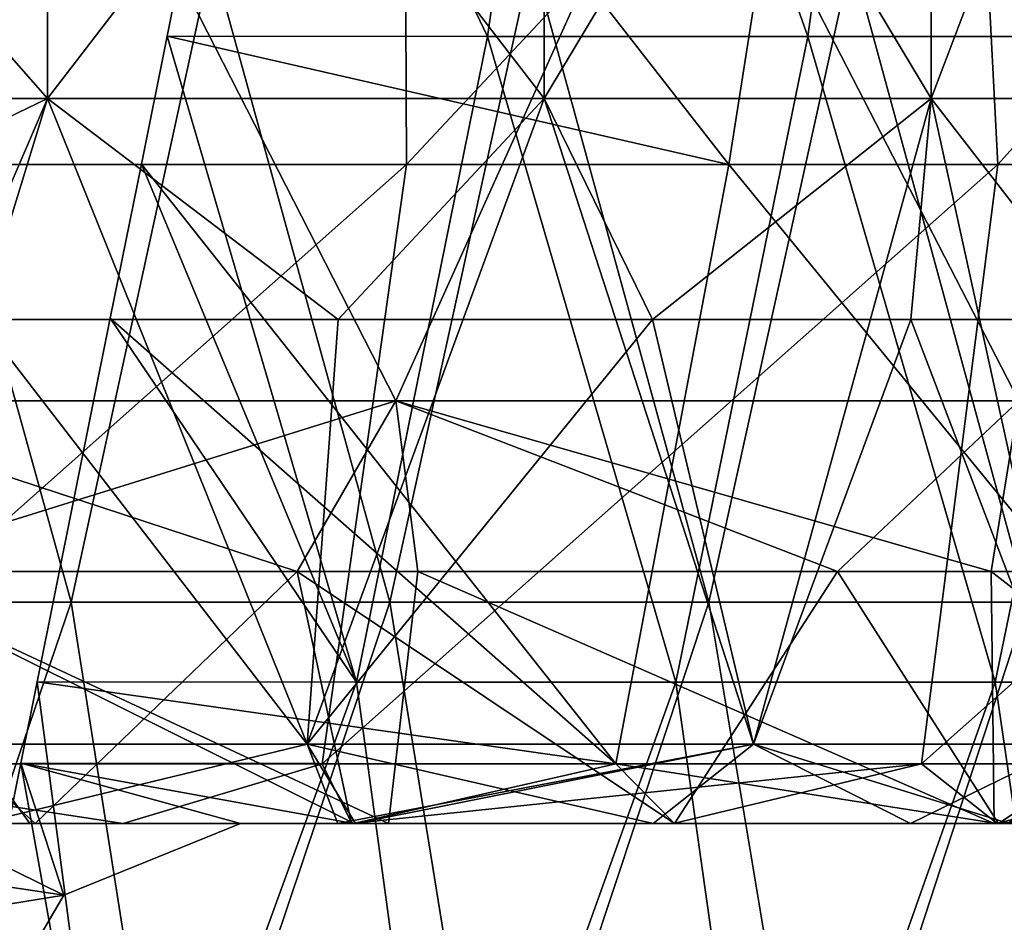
# Model space of a CAD drawing. Header units: inches. Extents: x -3.56 to 3.56, y -0.38 to 0.62.
# Tile 94 of 256: x -0.99 to -0.87, y -0.07 to 0.04. Entities that reach past the tile are written whole.
import ezdxf

# ---------------------------------------------------------------- set-up
doc = ezdxf.new("R2010")
doc.units = ezdxf.units.IN
doc.header["$LTSCALE"] = 65.185185
doc.header["$MEASUREMENT"] = 0
for name, color, linetype in [('2', 7, 'CONTINUOUS'), ('36', 7, 'CONTINUOUS'), ('37', 7, 'CONTINUOUS'), ('50', 7, 'CONTINUOUS'), ('51', 7, 'CONTINUOUS'), ('54', 7, 'CONTINUOUS'), ('55', 7, 'CONTINUOUS'), ('57', 7, 'CONTINUOUS'), ('69', 7, 'CONTINUOUS')]:
    doc.layers.add(name, color=color, linetype=linetype)

msp = doc.modelspace()

# ---------------------------------------------------------------- linework, layer by layer
at = {"layer": '2', "color": 13, "linetype": 'Continuous', "true_color": 0xd67263}
for points in [[(-0.98869, 0.06998, -3.42256), (-1.02457, -0.0101, -3.41199), (-1.0652, 0.06998, -3.39952), (-0.98869, 0.06998, -3.42256)], [(-1.0652, 0.06998, 3.39952), (-1.02457, -0.0101, 3.41199), (-0.98869, 0.06998, 3.42256), (-1.0652, 0.06998, 3.39952)], [(-0.94776, -0.0101, -3.43412), (-1.02457, -0.0101, -3.41199), (-0.98869, 0.06998, -3.42256), (-0.94776, -0.0101, -3.43412)], [(-1.02457, -0.0101, 3.41199), (-0.94776, -0.0101, 3.43412), (-0.98869, 0.06998, 3.42256), (-1.02457, -0.0101, 3.41199)], [(-0.91169, 0.06998, -3.44387), (-0.94776, -0.0101, -3.43412), (-0.98869, 0.06998, -3.42256), (-0.91169, 0.06998, -3.44387)], [(-0.98869, 0.06998, 3.42256), (-0.94776, -0.0101, 3.43412), (-0.91169, 0.06998, 3.44387), (-0.98869, 0.06998, 3.42256)], [(-0.87046, -0.0101, -3.45452), (-0.94776, -0.0101, -3.43412), (-0.91169, 0.06998, -3.44387), (-0.87046, -0.0101, -3.45452)], [(-0.94776, -0.0101, 3.43412), (-0.87046, -0.0101, 3.45452), (-0.91169, 0.06998, 3.44387), (-0.94776, -0.0101, 3.43412)], [(-0.83423, 0.06998, -3.46345), (-0.87046, -0.0101, -3.45452), (-0.91169, 0.06998, -3.44387), (-0.83423, 0.06998, -3.46345)], [(-0.91169, 0.06998, 3.44387), (-0.87046, -0.0101, 3.45452), (-0.83423, 0.06998, 3.46345), (-0.91169, 0.06998, 3.44387)], [(-0.96002, -0.03125, -3.43071), (-1.0267, -0.03125, -3.41135), (-1.02457, -0.0101, -3.41199), (-0.96002, -0.03125, -3.43071)], [(-0.94776, -0.0101, -3.43412), (-0.96002, -0.03125, -3.43071), (-1.02457, -0.0101, -3.41199), (-0.94776, -0.0101, -3.43412)], [(-0.94776, -0.0101, 3.43412), (-1.02457, -0.0101, 3.41199), (-1.01578, -0.03125, 3.41462), (-0.94776, -0.0101, 3.43412)], [(-0.94504, -0.03125, 3.43487), (-0.94776, -0.0101, 3.43412), (-1.01578, -0.03125, 3.41462), (-0.94504, -0.03125, 3.43487)], [(-0.89298, -0.03125, -3.44877), (-0.96002, -0.03125, -3.43071), (-0.94776, -0.0101, -3.43412), (-0.89298, -0.03125, -3.44877)], [(-0.87046, -0.0101, -3.45452), (-0.89298, -0.03125, -3.44877), (-0.94776, -0.0101, -3.43412), (-0.87046, -0.0101, -3.45452)], [(-0.87046, -0.0101, 3.45452), (-0.94776, -0.0101, 3.43412), (-0.8739, -0.03125, 3.45365), (-0.87046, -0.0101, 3.45452)], [(-0.8739, -0.03125, 3.45365), (-0.94776, -0.0101, 3.43412), (-0.94504, -0.03125, 3.43487), (-0.8739, -0.03125, 3.45365)], [(-0.8256, -0.03125, -3.46552), (-0.89298, -0.03125, -3.44877), (-0.87046, -0.0101, -3.45452), (-0.8256, -0.03125, -3.46552)], [(-0.80239, -0.03125, 3.47096), (-0.87046, -0.0101, 3.45452), (-0.8739, -0.03125, 3.45365), (-0.80239, -0.03125, 3.47096)]]:
    msp.add_3dface(points, dxfattribs=at)
at = {"layer": '36', "color": 13, "linetype": 'Continuous', "true_color": 0xd67263}
for points in [[(-1.06133, 0.02742, -3.27154), (-0.99101, 0.02742, -3.25089), (-1.06133, 0.1075, -3.27154), (-1.06133, 0.02742, -3.27154)], [(-1.06133, 0.1075, -3.27154), (-0.99101, 0.02742, -3.25089), (-0.99101, 0.1075, -3.25089), (-1.06133, 0.1075, -3.27154)], [(-0.99101, 0.02742, -3.25089), (-0.92935, 0.02742, -3.21127), (-0.99101, 0.1075, -3.25089), (-0.99101, 0.02742, -3.25089)], [(-0.99101, 0.1075, -3.25089), (-0.92935, 0.02742, -3.21127), (-0.92935, 0.1075, -3.21127), (-0.99101, 0.1075, -3.25089)], [(-0.92935, 0.02742, -3.21127), (-0.88135, 0.02742, -3.15588), (-0.92935, 0.1075, -3.21127), (-0.92935, 0.02742, -3.21127)], [(-0.92935, 0.1075, -3.21127), (-0.88135, 0.02742, -3.15588), (-0.88135, 0.1075, -3.15588), (-0.92935, 0.1075, -3.21127)], [(-0.88135, 0.02742, -3.15588), (-0.85091, 0.02742, -3.08921), (-0.88135, 0.1075, -3.15588), (-0.88135, 0.02742, -3.15588)], [(-0.88135, 0.1075, -3.15588), (-0.85091, 0.02742, -3.08921), (-0.85091, 0.1075, -3.08921), (-0.88135, 0.1075, -3.15588)], [(-1.06133, 0.02742, -3.27154), (-1.02543, -0.05266, -3.26373), (-0.99101, 0.02742, -3.25089), (-1.06133, 0.02742, -3.27154)], [(-1.02543, -0.05266, -3.26373), (-0.95876, -0.05266, -3.23328), (-0.99101, 0.02742, -3.25089), (-1.02543, -0.05266, -3.26373)], [(-0.99101, 0.02742, -3.25089), (-0.95876, -0.05266, -3.23328), (-0.92935, 0.02742, -3.21127), (-0.99101, 0.02742, -3.25089)], [(-0.95876, -0.05266, -3.23328), (-0.90337, -0.05266, -3.18529), (-0.92935, 0.02742, -3.21127), (-0.95876, -0.05266, -3.23328)], [(-0.92935, 0.02742, -3.21127), (-0.90337, -0.05266, -3.18529), (-0.88135, 0.02742, -3.15588), (-0.92935, 0.02742, -3.21127)], [(-0.90337, -0.05266, -3.18529), (-0.86374, -0.05266, -3.12363), (-0.88135, 0.02742, -3.15588), (-0.90337, -0.05266, -3.18529)], [(-0.88135, 0.02742, -3.15588), (-0.86374, -0.05266, -3.12363), (-0.85091, 0.02742, -3.08921), (-0.88135, 0.02742, -3.15588)], [(-1.02543, -0.05266, -2.76959), (-0.99943, 0, -2.77876), (-0.95876, -0.05266, -2.80004), (-1.02543, -0.05266, -2.76959)], [(-0.99943, 0, -2.77876), (-0.95492, 0, -2.80256), (-0.95876, -0.05266, -2.80004), (-0.99943, 0, -2.77876)], [(-0.95492, 0, -2.80256), (-0.9159, 0, -2.83458), (-0.95876, -0.05266, -2.80004), (-0.95492, 0, -2.80256)], [(-0.95876, -0.05266, -2.80004), (-0.9159, 0, -2.83458), (-0.90337, -0.05266, -2.84804), (-0.95876, -0.05266, -2.80004)], [(-0.9159, 0, -2.83458), (-0.88387, 0, -2.8736), (-0.90337, -0.05266, -2.84804), (-0.9159, 0, -2.83458)], [(-0.90337, -0.05266, -2.84804), (-0.88387, 0, -2.8736), (-0.86374, -0.05266, -2.90969), (-0.90337, -0.05266, -2.84804)], [(-0.88387, 0, -2.8736), (-0.86008, 0, -2.91812), (-0.86374, -0.05266, -2.90969), (-0.88387, 0, -2.8736)], [(-1.02543, -0.05266, -2.76959), (-0.95876, -0.05266, -2.80004), (-0.9995, -0.0625, -2.77877), (-1.02543, -0.05266, -2.76959)], [(-0.95876, -0.05266, -3.23328), (-1.02543, -0.05266, -3.26373), (-0.9995, -0.0625, -3.25455), (-0.95876, -0.05266, -3.23328)], [(-0.9995, -0.0625, -2.77877), (-0.95876, -0.05266, -2.80004), (-0.95496, -0.0625, -2.80253), (-0.9995, -0.0625, -2.77877)], [(-0.95496, -0.0625, -3.23079), (-0.95876, -0.05266, -3.23328), (-0.9995, -0.0625, -3.25455), (-0.95496, -0.0625, -3.23079)], [(-0.95876, -0.05266, -2.80004), (-0.90337, -0.05266, -2.84804), (-0.95496, -0.0625, -2.80253), (-0.95876, -0.05266, -2.80004)], [(-0.90337, -0.05266, -3.18529), (-0.95876, -0.05266, -3.23328), (-0.91584, -0.0625, -3.19866), (-0.90337, -0.05266, -3.18529)], [(-0.91584, -0.0625, -3.19866), (-0.95876, -0.05266, -3.23328), (-0.95279, -0.0625, -3.22932), (-0.91584, -0.0625, -3.19866)], [(-0.95279, -0.0625, -3.22932), (-0.95876, -0.05266, -3.23328), (-0.95496, -0.0625, -3.23079), (-0.95279, -0.0625, -3.22932)], [(-0.95496, -0.0625, -2.80253), (-0.90337, -0.05266, -2.84804), (-0.95279, -0.0625, -2.804), (-0.95496, -0.0625, -2.80253)], [(-0.95279, -0.0625, -2.804), (-0.90337, -0.05266, -2.84804), (-0.91584, -0.0625, -2.83466), (-0.95279, -0.0625, -2.804)], [(-0.91584, -0.0625, -2.83466), (-0.90337, -0.05266, -2.84804), (-0.88392, -0.0625, -2.8736), (-0.91584, -0.0625, -2.83466)], [(-0.88392, -0.0625, -3.15973), (-0.90337, -0.05266, -3.18529), (-0.91584, -0.0625, -3.19866), (-0.88392, -0.0625, -3.15973)], [(-0.90337, -0.05266, -2.84804), (-0.86374, -0.05266, -2.90969), (-0.88392, -0.0625, -2.8736), (-0.90337, -0.05266, -2.84804)], [(-0.86374, -0.05266, -3.12363), (-0.90337, -0.05266, -3.18529), (-0.87168, -0.0625, -3.13949), (-0.86374, -0.05266, -3.12363)], [(-0.87168, -0.0625, -3.13949), (-0.90337, -0.05266, -3.18529), (-0.88392, -0.0625, -3.15973), (-0.87168, -0.0625, -3.13949)], [(-0.88392, -0.0625, -2.8736), (-0.86374, -0.05266, -2.90969), (-0.87168, -0.0625, -2.89384), (-0.88392, -0.0625, -2.8736)]]:
    msp.add_3dface(points, dxfattribs=at)
at = {"layer": '37', "color": 13, "linetype": 'Continuous', "true_color": 0xd67263}
for points in [[(-0.99101, 0.02742, -2.78243), (-1.06133, 0.02742, -2.76178), (-0.99101, 0.1075, -2.78243), (-0.99101, 0.02742, -2.78243)], [(-0.99101, 0.1075, -2.78243), (-1.06133, 0.02742, -2.76178), (-1.06133, 0.1075, -2.76178), (-0.99101, 0.1075, -2.78243)], [(-0.92935, 0.02742, -2.82206), (-0.99101, 0.02742, -2.78243), (-0.92935, 0.1075, -2.82206), (-0.92935, 0.02742, -2.82206)], [(-0.92935, 0.1075, -2.82206), (-0.99101, 0.02742, -2.78243), (-0.99101, 0.1075, -2.78243), (-0.92935, 0.1075, -2.82206)], [(-0.88135, 0.02742, -2.87745), (-0.92935, 0.02742, -2.82206), (-0.88135, 0.1075, -2.87745), (-0.88135, 0.02742, -2.87745)], [(-0.88135, 0.1075, -2.87745), (-0.92935, 0.02742, -2.82206), (-0.92935, 0.1075, -2.82206), (-0.88135, 0.1075, -2.87745)], [(-0.85091, 0.02742, -2.94412), (-0.88135, 0.02742, -2.87745), (-0.85091, 0.1075, -2.94412), (-0.85091, 0.02742, -2.94412)], [(-0.85091, 0.1075, -2.94412), (-0.88135, 0.02742, -2.87745), (-0.88135, 0.1075, -2.87745), (-0.85091, 0.1075, -2.94412)], [(-0.99101, 0.02742, -2.78243), (-1.04774, 0, -2.76411), (-1.06133, 0.02742, -2.76178), (-0.99101, 0.02742, -2.78243)], [(-0.99943, 0, -2.77876), (-1.04774, 0, -2.76411), (-0.99101, 0.02742, -2.78243), (-0.99943, 0, -2.77876)], [(-0.95492, 0, -2.80256), (-0.99943, 0, -2.77876), (-0.99101, 0.02742, -2.78243), (-0.95492, 0, -2.80256)], [(-0.92935, 0.02742, -2.82206), (-0.95492, 0, -2.80256), (-0.99101, 0.02742, -2.78243), (-0.92935, 0.02742, -2.82206)], [(-0.9159, 0, -2.83458), (-0.95492, 0, -2.80256), (-0.92935, 0.02742, -2.82206), (-0.9159, 0, -2.83458)], [(-0.88135, 0.02742, -2.87745), (-0.9159, 0, -2.83458), (-0.92935, 0.02742, -2.82206), (-0.88135, 0.02742, -2.87745)], [(-0.88387, 0, -2.8736), (-0.9159, 0, -2.83458), (-0.88135, 0.02742, -2.87745), (-0.88387, 0, -2.8736)], [(-0.86008, 0, -2.91812), (-0.88387, 0, -2.8736), (-0.88135, 0.02742, -2.87745), (-0.86008, 0, -2.91812)], [(-0.85091, 0.02742, -2.94412), (-0.86008, 0, -2.91812), (-0.88135, 0.02742, -2.87745), (-0.85091, 0.02742, -2.94412)]]:
    msp.add_3dface(points, dxfattribs=at)
at = {"layer": '50', "color": 13, "linetype": 'Continuous', "true_color": 0xd67263}
for points in [[(-1.033, -0.0625, 2.28445), (-1.03357, -0.0625, 2.20751), (-0.9816, -0.0625, 2.23109), (-1.033, -0.0625, 2.28445)], [(-1.03334, -0.0625, 3.37664), (-1.033, -0.0625, 3.29759), (-0.95292, -0.0625, 3.32294), (-1.03334, -0.0625, 3.37664)], [(-0.99321, -0.0625, 3.38867), (-1.03334, -0.0625, 3.37664), (-0.95295, -0.0625, 3.40022), (-0.99321, -0.0625, 3.38867)], [(-0.95295, -0.0625, 3.40022), (-1.03334, -0.0625, 3.37664), (-0.95292, -0.0625, 3.32294), (-0.95295, -0.0625, 3.40022)], [(-1.033, -0.0625, -2.6991), (-1.03278, -0.0625, -2.76756), (-0.95292, -0.0625, -2.73406), (-1.033, -0.0625, -2.6991)], [(-0.95292, -0.0625, -3.28575), (-1.03278, -0.0625, -3.26577), (-1.033, -0.0625, -3.32074), (-0.95292, -0.0625, -3.28575)], [(-1.033, -0.0625, -2.35171), (-1.033, -0.0625, -2.42119), (-0.95292, -0.0625, -2.38333), (-1.033, -0.0625, -2.35171)], [(-1.01313, -0.0625, -2.3173), (-1.033, -0.0625, -2.35171), (-0.95292, -0.0625, -2.31319), (-1.01313, -0.0625, -2.3173)], [(-0.95292, -0.0625, -2.31319), (-1.033, -0.0625, -2.35171), (-0.95292, -0.0625, -2.38333), (-0.95292, -0.0625, -2.31319)], [(-1.033, -0.0625, -2.42119), (-1.033, -0.0625, -2.49067), (-0.95292, -0.0625, -2.45348), (-1.033, -0.0625, -2.42119)], [(-0.95292, -0.0625, -2.38333), (-1.033, -0.0625, -2.42119), (-0.95292, -0.0625, -2.45348), (-0.95292, -0.0625, -2.38333)], [(-1.033, -0.0625, -2.49067), (-1.033, -0.0625, -2.56015), (-0.95292, -0.0625, -2.52362), (-1.033, -0.0625, -2.49067)], [(-0.95292, -0.0625, -2.45348), (-1.033, -0.0625, -2.49067), (-0.95292, -0.0625, -2.52362), (-0.95292, -0.0625, -2.45348)], [(-1.033, -0.0625, -2.56015), (-1.033, -0.0625, -2.62962), (-0.95292, -0.0625, -2.59377), (-1.033, -0.0625, -2.56015)], [(-0.95292, -0.0625, -2.52362), (-1.033, -0.0625, -2.56015), (-0.95292, -0.0625, -2.59377), (-0.95292, -0.0625, -2.52362)], [(-1.033, -0.0625, -2.62962), (-1.033, -0.0625, -2.6991), (-0.95292, -0.0625, -2.66392), (-1.033, -0.0625, -2.62962)], [(-0.95292, -0.0625, -2.59377), (-1.033, -0.0625, -2.62962), (-0.95292, -0.0625, -2.66392), (-0.95292, -0.0625, -2.59377)], [(-0.95292, -0.0625, -2.66392), (-1.033, -0.0625, -2.6991), (-0.95292, -0.0625, -2.73406), (-0.95292, -0.0625, -2.66392)], [(-0.95292, -0.0625, -3.34238), (-0.95292, -0.0625, -3.28575), (-1.033, -0.0625, -3.32074), (-0.95292, -0.0625, -3.34238)], [(-1.03158, -0.0625, -3.3772), (-0.95292, -0.0625, -3.34238), (-1.033, -0.0625, -3.32074), (-1.03158, -0.0625, -3.3772)], [(-1.033, -0.0625, 3.29759), (-1.033, -0.0625, 3.21966), (-0.95292, -0.0625, 3.24578), (-1.033, -0.0625, 3.29759)], [(-0.95292, -0.0625, 3.32294), (-1.033, -0.0625, 3.29759), (-0.95292, -0.0625, 3.24578), (-0.95292, -0.0625, 3.32294)], [(-1.033, -0.0625, 3.21966), (-1.033, -0.0625, 3.14172), (-0.95292, -0.0625, 3.16862), (-1.033, -0.0625, 3.21966)], [(-0.95292, -0.0625, 3.24578), (-1.033, -0.0625, 3.21966), (-0.95292, -0.0625, 3.16862), (-0.95292, -0.0625, 3.24578)], [(-1.033, -0.0625, 3.14172), (-1.033, -0.0625, 3.06379), (-0.95292, -0.0625, 3.09145), (-1.033, -0.0625, 3.14172)], [(-0.95292, -0.0625, 3.16862), (-1.033, -0.0625, 3.14172), (-0.95292, -0.0625, 3.09145), (-0.95292, -0.0625, 3.16862)], [(-1.033, -0.0625, 3.06379), (-1.033, -0.0625, 2.98585), (-0.95292, -0.0625, 3.01429), (-1.033, -0.0625, 3.06379)], [(-0.95292, -0.0625, 3.09145), (-1.033, -0.0625, 3.06379), (-0.95292, -0.0625, 3.01429), (-0.95292, -0.0625, 3.09145)], [(-1.033, -0.0625, 2.98585), (-1.033, -0.0625, 2.90792), (-0.95292, -0.0625, 2.93712), (-1.033, -0.0625, 2.98585)], [(-0.95292, -0.0625, 3.01429), (-1.033, -0.0625, 2.98585), (-0.95292, -0.0625, 2.93712), (-0.95292, -0.0625, 3.01429)], [(-1.033, -0.0625, 2.90792), (-1.033, -0.0625, 2.82999), (-0.95292, -0.0625, 2.85996), (-1.033, -0.0625, 2.90792)], [(-0.95292, -0.0625, 2.93712), (-1.033, -0.0625, 2.90792), (-0.95292, -0.0625, 2.85996), (-0.95292, -0.0625, 2.93712)], [(-1.033, -0.0625, 2.82999), (-1.033, -0.0625, 2.75205), (-0.95292, -0.0625, 2.78279), (-1.033, -0.0625, 2.82999)], [(-0.95292, -0.0625, 2.85996), (-1.033, -0.0625, 2.82999), (-0.95292, -0.0625, 2.78279), (-0.95292, -0.0625, 2.85996)], [(-1.033, -0.0625, 2.75205), (-1.033, -0.0625, 2.67412), (-0.95292, -0.0625, 2.70563), (-1.033, -0.0625, 2.75205)], [(-0.95292, -0.0625, 2.78279), (-1.033, -0.0625, 2.75205), (-0.95292, -0.0625, 2.70563), (-0.95292, -0.0625, 2.78279)], [(-1.033, -0.0625, 2.67412), (-1.033, -0.0625, 2.59619), (-0.95292, -0.0625, 2.62846), (-1.033, -0.0625, 2.67412)], [(-0.95292, -0.0625, 2.70563), (-1.033, -0.0625, 2.67412), (-0.95292, -0.0625, 2.62846), (-0.95292, -0.0625, 2.70563)], [(-1.033, -0.0625, 2.59619), (-1.033, -0.0625, 2.51825), (-0.95292, -0.0625, 2.5513), (-1.033, -0.0625, 2.59619)], [(-0.95292, -0.0625, 2.62846), (-1.033, -0.0625, 2.59619), (-0.95292, -0.0625, 2.5513), (-0.95292, -0.0625, 2.62846)], [(-1.033, -0.0625, 2.51825), (-1.033, -0.0625, 2.44032), (-0.95292, -0.0625, 2.47413), (-1.033, -0.0625, 2.51825)], [(-0.95292, -0.0625, 2.5513), (-1.033, -0.0625, 2.51825), (-0.95292, -0.0625, 2.47413), (-0.95292, -0.0625, 2.5513)], [(-1.033, -0.0625, 2.44032), (-1.033, -0.0625, 2.36239), (-0.95292, -0.0625, 2.39697), (-1.033, -0.0625, 2.44032)], [(-0.95292, -0.0625, 2.47413), (-1.033, -0.0625, 2.44032), (-0.95292, -0.0625, 2.39697), (-0.95292, -0.0625, 2.47413)], [(-1.033, -0.0625, 2.36239), (-1.033, -0.0625, 2.28445), (-0.95292, -0.0625, 2.31981), (-1.033, -0.0625, 2.36239)], [(-0.95292, -0.0625, 2.39697), (-1.033, -0.0625, 2.36239), (-0.95292, -0.0625, 2.31981), (-0.95292, -0.0625, 2.39697)], [(-1.033, -0.0625, 2.28445), (-0.9816, -0.0625, 2.23109), (-0.95321, -0.0625, 2.24336), (-1.033, -0.0625, 2.28445)], [(-0.95292, -0.0625, 2.31981), (-1.033, -0.0625, 2.28445), (-0.95321, -0.0625, 2.24336), (-0.95292, -0.0625, 2.31981)], [(-1.03278, -0.0625, -2.76756), (-0.9995, -0.0625, -2.77877), (-0.95292, -0.0625, -2.73406), (-1.03278, -0.0625, -2.76756)], [(-0.9995, -0.0625, -3.25455), (-1.03278, -0.0625, -3.26577), (-0.95292, -0.0625, -3.28575), (-0.9995, -0.0625, -3.25455)], [(-0.99252, -0.0625, -3.38888), (-0.95292, -0.0625, -3.34238), (-1.03158, -0.0625, -3.3772), (-0.99252, -0.0625, -3.38888)], [(-1.00704, -0.0625, -2.30674), (-1.01313, -0.0625, -2.3173), (-0.95292, -0.0625, -2.31319), (-1.00704, -0.0625, -2.30674)], [(-0.96704, -0.0625, -2.23746), (-1.00704, -0.0625, -2.30674), (-0.95303, -0.0625, -2.24346), (-0.96704, -0.0625, -2.23746)], [(-0.95303, -0.0625, -2.24346), (-1.00704, -0.0625, -2.30674), (-0.95292, -0.0625, -2.31319), (-0.95303, -0.0625, -2.24346)], [(-0.9995, -0.0625, -2.77877), (-0.95496, -0.0625, -2.80253), (-0.95292, -0.0625, -2.73406), (-0.9995, -0.0625, -2.77877)], [(-0.95496, -0.0625, -3.23079), (-0.9995, -0.0625, -3.25455), (-0.95292, -0.0625, -3.28575), (-0.95496, -0.0625, -3.23079)], [(-0.95329, -0.0625, -3.40012), (-0.95292, -0.0625, -3.34238), (-0.99252, -0.0625, -3.38888), (-0.95329, -0.0625, -3.40012)], [(-0.95496, -0.0625, -2.80253), (-0.95279, -0.0625, -2.804), (-0.95292, -0.0625, -2.73406), (-0.95496, -0.0625, -2.80253)], [(-0.95279, -0.0625, -3.22932), (-0.95496, -0.0625, -3.23079), (-0.95292, -0.0625, -3.28575), (-0.95279, -0.0625, -3.22932)], [(-0.9132, -0.0625, -3.4111), (-0.87284, -0.0625, -3.35067), (-0.95329, -0.0625, -3.40012), (-0.9132, -0.0625, -3.4111)], [(-0.95329, -0.0625, -3.40012), (-0.87284, -0.0625, -3.35067), (-0.95292, -0.0625, -3.34238), (-0.95329, -0.0625, -3.40012)], [(-0.95292, -0.0625, 2.31981), (-0.95321, -0.0625, 2.24336), (-0.91331, -0.0625, 2.2599), (-0.95292, -0.0625, 2.31981)], [(-0.95303, -0.0625, -2.24346), (-0.95292, -0.0625, -2.31319), (-0.91318, -0.0625, -2.25995), (-0.95303, -0.0625, -2.24346)], [(-0.95295, -0.0625, 3.40022), (-0.95292, -0.0625, 3.32294), (-0.87284, -0.0625, 3.34216), (-0.95295, -0.0625, 3.40022)], [(-0.9487, -0.0625, 3.4014), (-0.95295, -0.0625, 3.40022), (-0.87352, -0.0625, 3.4215), (-0.9487, -0.0625, 3.4014)], [(-0.87352, -0.0625, 3.4215), (-0.95295, -0.0625, 3.40022), (-0.87284, -0.0625, 3.34216), (-0.87352, -0.0625, 3.4215)], [(-0.95292, -0.0625, -2.73406), (-0.95279, -0.0625, -2.804), (-0.87284, -0.0625, -2.73938), (-0.95292, -0.0625, -2.73406)], [(-0.87284, -0.0625, -3.28012), (-0.95279, -0.0625, -3.22932), (-0.95292, -0.0625, -3.28575), (-0.87284, -0.0625, -3.28012)], [(-0.95292, -0.0625, -2.31319), (-0.95292, -0.0625, -2.38333), (-0.87284, -0.0625, -2.35212), (-0.95292, -0.0625, -2.31319)], [(-0.91318, -0.0625, -2.25995), (-0.95292, -0.0625, -2.31319), (-0.87313, -0.0625, -2.27572), (-0.91318, -0.0625, -2.25995)], [(-0.87313, -0.0625, -2.27572), (-0.95292, -0.0625, -2.31319), (-0.87284, -0.0625, -2.35212), (-0.87313, -0.0625, -2.27572)], [(-0.95292, -0.0625, -2.38333), (-0.95292, -0.0625, -2.45348), (-0.87284, -0.0625, -2.42957), (-0.95292, -0.0625, -2.38333)], [(-0.87284, -0.0625, -2.35212), (-0.95292, -0.0625, -2.38333), (-0.87284, -0.0625, -2.42957), (-0.87284, -0.0625, -2.35212)], [(-0.95292, -0.0625, -2.45348), (-0.95292, -0.0625, -2.52362), (-0.87284, -0.0625, -2.50702), (-0.95292, -0.0625, -2.45348)], [(-0.87284, -0.0625, -2.42957), (-0.95292, -0.0625, -2.45348), (-0.87284, -0.0625, -2.50702), (-0.87284, -0.0625, -2.42957)], [(-0.95292, -0.0625, -2.52362), (-0.95292, -0.0625, -2.59377), (-0.87284, -0.0625, -2.58448), (-0.95292, -0.0625, -2.52362)], [(-0.87284, -0.0625, -2.50702), (-0.95292, -0.0625, -2.52362), (-0.87284, -0.0625, -2.58448), (-0.87284, -0.0625, -2.50702)], [(-0.95292, -0.0625, -2.59377), (-0.95292, -0.0625, -2.66392), (-0.87284, -0.0625, -2.66193), (-0.95292, -0.0625, -2.59377)], [(-0.87284, -0.0625, -2.58448), (-0.95292, -0.0625, -2.59377), (-0.87284, -0.0625, -2.66193), (-0.87284, -0.0625, -2.58448)], [(-0.95292, -0.0625, -2.66392), (-0.95292, -0.0625, -2.73406), (-0.87284, -0.0625, -2.66193), (-0.95292, -0.0625, -2.66392)], [(-0.87284, -0.0625, -2.66193), (-0.95292, -0.0625, -2.73406), (-0.87284, -0.0625, -2.73938), (-0.87284, -0.0625, -2.66193)], [(-0.87284, -0.0625, -3.35067), (-0.87284, -0.0625, -3.28012), (-0.95292, -0.0625, -3.34238), (-0.87284, -0.0625, -3.35067)], [(-0.95292, -0.0625, -3.34238), (-0.87284, -0.0625, -3.28012), (-0.95292, -0.0625, -3.28575), (-0.95292, -0.0625, -3.34238)], [(-0.95292, -0.0625, 3.32294), (-0.95292, -0.0625, 3.24578), (-0.87284, -0.0625, 3.26593), (-0.95292, -0.0625, 3.32294)], [(-0.87284, -0.0625, 3.34216), (-0.95292, -0.0625, 3.32294), (-0.87284, -0.0625, 3.26593), (-0.87284, -0.0625, 3.34216)], [(-0.95292, -0.0625, 3.24578), (-0.95292, -0.0625, 3.16862), (-0.87284, -0.0625, 3.18969), (-0.95292, -0.0625, 3.24578)], [(-0.87284, -0.0625, 3.26593), (-0.95292, -0.0625, 3.24578), (-0.87284, -0.0625, 3.18969), (-0.87284, -0.0625, 3.26593)], [(-0.95292, -0.0625, 3.16862), (-0.95292, -0.0625, 3.09145), (-0.87284, -0.0625, 3.11346), (-0.95292, -0.0625, 3.16862)], [(-0.87284, -0.0625, 3.18969), (-0.95292, -0.0625, 3.16862), (-0.87284, -0.0625, 3.11346), (-0.87284, -0.0625, 3.18969)], [(-0.95292, -0.0625, 3.09145), (-0.95292, -0.0625, 3.01429), (-0.87284, -0.0625, 3.03723), (-0.95292, -0.0625, 3.09145)], [(-0.87284, -0.0625, 3.11346), (-0.95292, -0.0625, 3.09145), (-0.87284, -0.0625, 3.03723), (-0.87284, -0.0625, 3.11346)], [(-0.95292, -0.0625, 3.01429), (-0.95292, -0.0625, 2.93712), (-0.87284, -0.0625, 2.96099), (-0.95292, -0.0625, 3.01429)], [(-0.87284, -0.0625, 3.03723), (-0.95292, -0.0625, 3.01429), (-0.87284, -0.0625, 2.96099), (-0.87284, -0.0625, 3.03723)], [(-0.95292, -0.0625, 2.93712), (-0.95292, -0.0625, 2.85996), (-0.87284, -0.0625, 2.88476), (-0.95292, -0.0625, 2.93712)], [(-0.87284, -0.0625, 2.96099), (-0.95292, -0.0625, 2.93712), (-0.87284, -0.0625, 2.88476), (-0.87284, -0.0625, 2.96099)], [(-0.95292, -0.0625, 2.85996), (-0.95292, -0.0625, 2.78279), (-0.87284, -0.0625, 2.80853), (-0.95292, -0.0625, 2.85996)], [(-0.87284, -0.0625, 2.88476), (-0.95292, -0.0625, 2.85996), (-0.87284, -0.0625, 2.80853), (-0.87284, -0.0625, 2.88476)], [(-0.95292, -0.0625, 2.78279), (-0.95292, -0.0625, 2.70563), (-0.87284, -0.0625, 2.73229), (-0.95292, -0.0625, 2.78279)], [(-0.87284, -0.0625, 2.80853), (-0.95292, -0.0625, 2.78279), (-0.87284, -0.0625, 2.73229), (-0.87284, -0.0625, 2.80853)], [(-0.95292, -0.0625, 2.70563), (-0.95292, -0.0625, 2.62846), (-0.87284, -0.0625, 2.65606), (-0.95292, -0.0625, 2.70563)], [(-0.87284, -0.0625, 2.73229), (-0.95292, -0.0625, 2.70563), (-0.87284, -0.0625, 2.65606), (-0.87284, -0.0625, 2.73229)], [(-0.95292, -0.0625, 2.62846), (-0.95292, -0.0625, 2.5513), (-0.87284, -0.0625, 2.57983), (-0.95292, -0.0625, 2.62846)], [(-0.87284, -0.0625, 2.65606), (-0.95292, -0.0625, 2.62846), (-0.87284, -0.0625, 2.57983), (-0.87284, -0.0625, 2.65606)], [(-0.95292, -0.0625, 2.5513), (-0.95292, -0.0625, 2.47413), (-0.87284, -0.0625, 2.50359), (-0.95292, -0.0625, 2.5513)], [(-0.87284, -0.0625, 2.57983), (-0.95292, -0.0625, 2.5513), (-0.87284, -0.0625, 2.50359), (-0.87284, -0.0625, 2.57983)], [(-0.95292, -0.0625, 2.47413), (-0.95292, -0.0625, 2.39697), (-0.87284, -0.0625, 2.42736), (-0.95292, -0.0625, 2.47413)], [(-0.87284, -0.0625, 2.50359), (-0.95292, -0.0625, 2.47413), (-0.87284, -0.0625, 2.42736), (-0.87284, -0.0625, 2.50359)], [(-0.95292, -0.0625, 2.39697), (-0.95292, -0.0625, 2.31981), (-0.87284, -0.0625, 2.35113), (-0.95292, -0.0625, 2.39697)], [(-0.87284, -0.0625, 2.42736), (-0.95292, -0.0625, 2.39697), (-0.87284, -0.0625, 2.35113), (-0.87284, -0.0625, 2.42736)], [(-0.95292, -0.0625, 2.31981), (-0.91331, -0.0625, 2.2599), (-0.87314, -0.0625, 2.27573), (-0.95292, -0.0625, 2.31981)], [(-0.87284, -0.0625, 2.35113), (-0.95292, -0.0625, 2.31981), (-0.87314, -0.0625, 2.27573), (-0.87284, -0.0625, 2.35113)], [(-0.95279, -0.0625, -2.804), (-0.91584, -0.0625, -2.83466), (-0.87284, -0.0625, -2.81684), (-0.95279, -0.0625, -2.804)], [(-0.87284, -0.0625, -2.73938), (-0.95279, -0.0625, -2.804), (-0.87284, -0.0625, -2.81684), (-0.87284, -0.0625, -2.73938)], [(-0.91584, -0.0625, -3.19866), (-0.95279, -0.0625, -3.22932), (-0.87284, -0.0625, -3.20958), (-0.91584, -0.0625, -3.19866)], [(-0.95279, -0.0625, -3.22932), (-0.87284, -0.0625, -3.28012), (-0.87284, -0.0625, -3.20958), (-0.95279, -0.0625, -3.22932)], [(-0.91584, -0.0625, -2.83466), (-0.88392, -0.0625, -2.8736), (-0.87284, -0.0625, -2.81684), (-0.91584, -0.0625, -2.83466)], [(-0.88392, -0.0625, -3.15973), (-0.91584, -0.0625, -3.19866), (-0.87284, -0.0625, -3.20958), (-0.88392, -0.0625, -3.15973)], [(-0.87296, -0.0625, -3.42161), (-0.87284, -0.0625, -3.35067), (-0.9132, -0.0625, -3.4111), (-0.87296, -0.0625, -3.42161)], [(-0.88392, -0.0625, -2.8736), (-0.87168, -0.0625, -2.89384), (-0.87284, -0.0625, -2.81684), (-0.88392, -0.0625, -2.8736)], [(-0.87168, -0.0625, -3.13949), (-0.88392, -0.0625, -3.15973), (-0.87284, -0.0625, -3.20958), (-0.87168, -0.0625, -3.13949)], [(-0.87352, -0.0625, 3.4215), (-0.87284, -0.0625, 3.34216), (-0.79276, -0.0625, 3.36083), (-0.87352, -0.0625, 3.4215)], [(-0.83372, -0.0625, 3.43142), (-0.87352, -0.0625, 3.4215), (-0.79387, -0.0625, 3.44086), (-0.83372, -0.0625, 3.43142)], [(-0.79387, -0.0625, 3.44086), (-0.87352, -0.0625, 3.4215), (-0.79276, -0.0625, 3.36083), (-0.79387, -0.0625, 3.44086)], [(-0.87284, -0.0625, 2.35113), (-0.87314, -0.0625, 2.27573), (-0.83836, -0.0625, 2.28878), (-0.87284, -0.0625, 2.35113)], [(-0.87313, -0.0625, -2.27572), (-0.87284, -0.0625, -2.35212), (-0.82332, -0.0625, -2.29422), (-0.87313, -0.0625, -2.27572)], [(-0.85561, -0.0625, -3.42599), (-0.79276, -0.0625, -3.36267), (-0.87296, -0.0625, -3.42161), (-0.85561, -0.0625, -3.42599)], [(-0.87296, -0.0625, -3.42161), (-0.79276, -0.0625, -3.36267), (-0.87284, -0.0625, -3.35067), (-0.87296, -0.0625, -3.42161)], [(-0.87284, -0.0625, -2.81684), (-0.87168, -0.0625, -2.89384), (-0.79276, -0.0625, -2.83339), (-0.87284, -0.0625, -2.81684)], [(-0.79276, -0.0625, -3.13584), (-0.87168, -0.0625, -3.13949), (-0.87284, -0.0625, -3.20958), (-0.79276, -0.0625, -3.13584)], [(-0.87284, -0.0625, -2.35212), (-0.87284, -0.0625, -2.42957), (-0.79276, -0.0625, -2.37973), (-0.87284, -0.0625, -2.35212)], [(-0.82332, -0.0625, -2.29422), (-0.87284, -0.0625, -2.35212), (-0.79297, -0.0625, -2.30489), (-0.82332, -0.0625, -2.29422)], [(-0.79297, -0.0625, -2.30489), (-0.87284, -0.0625, -2.35212), (-0.79276, -0.0625, -2.37973), (-0.79297, -0.0625, -2.30489)], [(-0.87284, -0.0625, -2.42957), (-0.87284, -0.0625, -2.50702), (-0.79276, -0.0625, -2.45534), (-0.87284, -0.0625, -2.42957)], [(-0.79276, -0.0625, -2.37973), (-0.87284, -0.0625, -2.42957), (-0.79276, -0.0625, -2.45534), (-0.79276, -0.0625, -2.37973)], [(-0.87284, -0.0625, -2.50702), (-0.87284, -0.0625, -2.58448), (-0.79276, -0.0625, -2.53095), (-0.87284, -0.0625, -2.50702)], [(-0.79276, -0.0625, -2.45534), (-0.87284, -0.0625, -2.50702), (-0.79276, -0.0625, -2.53095), (-0.79276, -0.0625, -2.45534)], [(-0.87284, -0.0625, -2.58448), (-0.87284, -0.0625, -2.66193), (-0.79276, -0.0625, -2.60656), (-0.87284, -0.0625, -2.58448)], [(-0.79276, -0.0625, -2.53095), (-0.87284, -0.0625, -2.58448), (-0.79276, -0.0625, -2.60656), (-0.79276, -0.0625, -2.53095)], [(-0.87284, -0.0625, -2.66193), (-0.87284, -0.0625, -2.73938), (-0.79276, -0.0625, -2.68217), (-0.87284, -0.0625, -2.66193)], [(-0.79276, -0.0625, -2.60656), (-0.87284, -0.0625, -2.66193), (-0.79276, -0.0625, -2.68217), (-0.79276, -0.0625, -2.60656)], [(-0.87284, -0.0625, -2.73938), (-0.87284, -0.0625, -2.81684), (-0.79276, -0.0625, -2.75778), (-0.87284, -0.0625, -2.73938)], [(-0.79276, -0.0625, -2.68217), (-0.87284, -0.0625, -2.73938), (-0.79276, -0.0625, -2.75778), (-0.79276, -0.0625, -2.68217)], [(-0.79276, -0.0625, -2.75778), (-0.87284, -0.0625, -2.81684), (-0.79276, -0.0625, -2.83339), (-0.79276, -0.0625, -2.75778)], [(-0.79276, -0.0625, -3.21145), (-0.79276, -0.0625, -3.13584), (-0.87284, -0.0625, -3.20958), (-0.79276, -0.0625, -3.21145)], [(-0.79276, -0.0625, -3.28706), (-0.79276, -0.0625, -3.21145), (-0.87284, -0.0625, -3.28012), (-0.79276, -0.0625, -3.28706)], [(-0.87284, -0.0625, -3.28012), (-0.79276, -0.0625, -3.21145), (-0.87284, -0.0625, -3.20958), (-0.87284, -0.0625, -3.28012)], [(-0.79276, -0.0625, -3.36267), (-0.79276, -0.0625, -3.28706), (-0.87284, -0.0625, -3.35067), (-0.79276, -0.0625, -3.36267)], [(-0.87284, -0.0625, -3.35067), (-0.79276, -0.0625, -3.28706), (-0.87284, -0.0625, -3.28012), (-0.87284, -0.0625, -3.35067)], [(-0.87284, -0.0625, 3.34216), (-0.87284, -0.0625, 3.26593), (-0.79276, -0.0625, 3.28533), (-0.87284, -0.0625, 3.34216)], [(-0.79276, -0.0625, 3.36083), (-0.87284, -0.0625, 3.34216), (-0.79276, -0.0625, 3.28533), (-0.79276, -0.0625, 3.36083)], [(-0.87284, -0.0625, 3.26593), (-0.87284, -0.0625, 3.18969), (-0.79276, -0.0625, 3.20984), (-0.87284, -0.0625, 3.26593)], [(-0.79276, -0.0625, 3.28533), (-0.87284, -0.0625, 3.26593), (-0.79276, -0.0625, 3.20984), (-0.79276, -0.0625, 3.28533)], [(-0.87284, -0.0625, 3.18969), (-0.87284, -0.0625, 3.11346), (-0.79276, -0.0625, 3.13434), (-0.87284, -0.0625, 3.18969)], [(-0.79276, -0.0625, 3.20984), (-0.87284, -0.0625, 3.18969), (-0.79276, -0.0625, 3.13434), (-0.79276, -0.0625, 3.20984)], [(-0.87284, -0.0625, 3.11346), (-0.87284, -0.0625, 3.03723), (-0.79276, -0.0625, 3.05884), (-0.87284, -0.0625, 3.11346)], [(-0.79276, -0.0625, 3.13434), (-0.87284, -0.0625, 3.11346), (-0.79276, -0.0625, 3.05884), (-0.79276, -0.0625, 3.13434)], [(-0.87284, -0.0625, 3.03723), (-0.87284, -0.0625, 2.96099), (-0.79276, -0.0625, 2.98334), (-0.87284, -0.0625, 3.03723)], [(-0.79276, -0.0625, 3.05884), (-0.87284, -0.0625, 3.03723), (-0.79276, -0.0625, 2.98334), (-0.79276, -0.0625, 3.05884)], [(-0.87284, -0.0625, 2.96099), (-0.87284, -0.0625, 2.88476), (-0.79276, -0.0625, 2.90785), (-0.87284, -0.0625, 2.96099)], [(-0.79276, -0.0625, 2.98334), (-0.87284, -0.0625, 2.96099), (-0.79276, -0.0625, 2.90785), (-0.79276, -0.0625, 2.98334)], [(-0.87284, -0.0625, 2.88476), (-0.87284, -0.0625, 2.80853), (-0.79276, -0.0625, 2.83235), (-0.87284, -0.0625, 2.88476)], [(-0.79276, -0.0625, 2.90785), (-0.87284, -0.0625, 2.88476), (-0.79276, -0.0625, 2.83235), (-0.79276, -0.0625, 2.90785)], [(-0.87284, -0.0625, 2.80853), (-0.87284, -0.0625, 2.73229), (-0.79276, -0.0625, 2.75685), (-0.87284, -0.0625, 2.80853)], [(-0.79276, -0.0625, 2.83235), (-0.87284, -0.0625, 2.80853), (-0.79276, -0.0625, 2.75685), (-0.79276, -0.0625, 2.83235)], [(-0.87284, -0.0625, 2.73229), (-0.87284, -0.0625, 2.65606), (-0.79276, -0.0625, 2.68135), (-0.87284, -0.0625, 2.73229)], [(-0.79276, -0.0625, 2.75685), (-0.87284, -0.0625, 2.73229), (-0.79276, -0.0625, 2.68135), (-0.79276, -0.0625, 2.75685)], [(-0.87284, -0.0625, 2.65606), (-0.87284, -0.0625, 2.57983), (-0.79276, -0.0625, 2.60586), (-0.87284, -0.0625, 2.65606)], [(-0.79276, -0.0625, 2.68135), (-0.87284, -0.0625, 2.65606), (-0.79276, -0.0625, 2.60586), (-0.79276, -0.0625, 2.68135)], [(-0.87284, -0.0625, 2.57983), (-0.87284, -0.0625, 2.50359), (-0.79276, -0.0625, 2.53036), (-0.87284, -0.0625, 2.57983)], [(-0.79276, -0.0625, 2.60586), (-0.87284, -0.0625, 2.57983), (-0.79276, -0.0625, 2.53036), (-0.79276, -0.0625, 2.60586)], [(-0.87284, -0.0625, 2.50359), (-0.87284, -0.0625, 2.42736), (-0.79276, -0.0625, 2.45486), (-0.87284, -0.0625, 2.50359)], [(-0.79276, -0.0625, 2.53036), (-0.87284, -0.0625, 2.50359), (-0.79276, -0.0625, 2.45486), (-0.79276, -0.0625, 2.53036)], [(-0.87284, -0.0625, 2.42736), (-0.87284, -0.0625, 2.35113), (-0.79276, -0.0625, 2.37936), (-0.87284, -0.0625, 2.42736)], [(-0.79276, -0.0625, 2.45486), (-0.87284, -0.0625, 2.42736), (-0.79276, -0.0625, 2.37936), (-0.79276, -0.0625, 2.45486)], [(-0.87284, -0.0625, 2.35113), (-0.83836, -0.0625, 2.28878), (-0.79306, -0.0625, 2.30487), (-0.87284, -0.0625, 2.35113)], [(-0.79276, -0.0625, 2.37936), (-0.87284, -0.0625, 2.35113), (-0.79306, -0.0625, 2.30487), (-0.79276, -0.0625, 2.37936)]]:
    msp.add_3dface(points, dxfattribs=at)
at = {"layer": '51', "color": 13, "linetype": 'Continuous', "true_color": 0xd67263}
for points in [[(-1.01578, -0.03125, 3.41462), (-1.03334, -0.0625, 3.37664), (-0.99321, -0.0625, 3.38867), (-1.01578, -0.03125, 3.41462)], [(-1.0267, -0.03125, -3.41135), (-0.99252, -0.0625, -3.38888), (-1.03158, -0.0625, -3.3772), (-1.0267, -0.03125, -3.41135)], [(-1.0267, -0.03125, -3.41135), (-0.96002, -0.03125, -3.43071), (-0.99252, -0.0625, -3.38888), (-1.0267, -0.03125, -3.41135)], [(-0.94504, -0.03125, 3.43487), (-1.01578, -0.03125, 3.41462), (-0.9487, -0.0625, 3.4014), (-0.94504, -0.03125, 3.43487)], [(-1.01578, -0.03125, 3.41462), (-0.99321, -0.0625, 3.38867), (-0.95295, -0.0625, 3.40022), (-1.01578, -0.03125, 3.41462)], [(-1.01578, -0.03125, 3.41462), (-0.95295, -0.0625, 3.40022), (-0.9487, -0.0625, 3.4014), (-1.01578, -0.03125, 3.41462)], [(-0.96002, -0.03125, -3.43071), (-0.95329, -0.0625, -3.40012), (-0.99252, -0.0625, -3.38888), (-0.96002, -0.03125, -3.43071)], [(-0.96002, -0.03125, -3.43071), (-0.89298, -0.03125, -3.44877), (-0.9132, -0.0625, -3.4111), (-0.96002, -0.03125, -3.43071)], [(-0.96002, -0.03125, -3.43071), (-0.9132, -0.0625, -3.4111), (-0.95329, -0.0625, -3.40012), (-0.96002, -0.03125, -3.43071)], [(-0.94504, -0.03125, 3.43487), (-0.9487, -0.0625, 3.4014), (-0.87352, -0.0625, 3.4215), (-0.94504, -0.03125, 3.43487)], [(-0.8739, -0.03125, 3.45365), (-0.94504, -0.03125, 3.43487), (-0.87352, -0.0625, 3.4215), (-0.8739, -0.03125, 3.45365)], [(-0.89298, -0.03125, -3.44877), (-0.87296, -0.0625, -3.42161), (-0.9132, -0.0625, -3.4111), (-0.89298, -0.03125, -3.44877)], [(-0.89298, -0.03125, -3.44877), (-0.8256, -0.03125, -3.46552), (-0.87296, -0.0625, -3.42161), (-0.89298, -0.03125, -3.44877)], [(-0.80239, -0.03125, 3.47096), (-0.8739, -0.03125, 3.45365), (-0.83372, -0.0625, 3.43142), (-0.80239, -0.03125, 3.47096)], [(-0.8739, -0.03125, 3.45365), (-0.87352, -0.0625, 3.4215), (-0.83372, -0.0625, 3.43142), (-0.8739, -0.03125, 3.45365)], [(-0.8256, -0.03125, -3.46552), (-0.85561, -0.0625, -3.42599), (-0.87296, -0.0625, -3.42161), (-0.8256, -0.03125, -3.46552)]]:
    msp.add_3dface(points, dxfattribs=at)
at = {"layer": '54', "color": 13, "linetype": 'Continuous', "true_color": 0xd67263}
for points in [[(-1.01567, 0.0935, 2.14687), (-0.94677, 0.0935, 2.17813), (-1.01877, 0.01924, 2.17829), (-1.01567, 0.0935, 2.14687)], [(-1.01877, 0.01924, 2.17829), (-0.94677, 0.0935, 2.17813), (-0.94644, 0.01924, 2.21068), (-1.01877, 0.01924, 2.17829)], [(-0.90644, 0.01924, -2.22737), (-0.9644, 0.0935, -2.17038), (-0.97615, 0.03514, -2.19074), (-0.90644, 0.01924, -2.22737)], [(-0.89478, 0.0935, -2.2), (-0.9644, 0.0935, -2.17038), (-0.90644, 0.01924, -2.22737), (-0.89478, 0.0935, -2.2)], [(-0.94677, 0.0935, 2.17813), (-0.87692, 0.0935, 2.20718), (-0.94644, 0.01924, 2.21068), (-0.94677, 0.0935, 2.17813)], [(-0.94644, 0.01924, 2.21068), (-0.87692, 0.0935, 2.20718), (-0.87308, 0.01924, 2.24066), (-0.94644, 0.01924, 2.21068)], [(-0.83255, 0.01924, -2.25603), (-0.89478, 0.0935, -2.2), (-0.90644, 0.01924, -2.22737), (-0.83255, 0.01924, -2.25603)], [(-0.82426, 0.0935, -2.22738), (-0.89478, 0.0935, -2.2), (-0.83255, 0.01924, -2.25603), (-0.82426, 0.0935, -2.22738)], [(-0.87692, 0.0935, 2.20718), (-0.80617, 0.0935, 2.23399), (-0.87308, 0.01924, 2.24066), (-0.87692, 0.0935, 2.20718)], [(-0.87308, 0.01924, 2.24066), (-0.80617, 0.0935, 2.23399), (-0.79877, 0.01924, 2.26822), (-0.87308, 0.01924, 2.24066)], [(-0.97935, 0.01928, -2.19628), (-0.90644, 0.01924, -2.22737), (-0.97615, 0.03514, -2.19074), (-0.97935, 0.01928, -2.19628)], [(-1.01877, 0.01924, 2.17829), (-0.94644, 0.01924, 2.21068), (-1.03022, -0.0551, 2.20581), (-1.01877, 0.01924, 2.17829)], [(-1.03022, -0.0551, 2.20581), (-0.94644, 0.01924, 2.21068), (-0.95691, -0.0551, 2.23859), (-1.03022, -0.0551, 2.20581)], [(-0.92048, -0.0551, -2.25381), (-0.97935, 0.01928, -2.19628), (-0.9832, 0.00015, -2.20295), (-0.92048, -0.0551, -2.25381)], [(-0.90644, 0.01924, -2.22737), (-0.97935, 0.01928, -2.19628), (-0.92048, -0.0551, -2.25381), (-0.90644, 0.01924, -2.22737)], [(-0.94644, 0.01924, 2.21068), (-0.87308, 0.01924, 2.24066), (-0.95691, -0.0551, 2.23859), (-0.94644, 0.01924, 2.21068)], [(-0.95691, -0.0551, 2.23859), (-0.87308, 0.01924, 2.24066), (-0.88255, -0.0551, 2.26893), (-0.95691, -0.0551, 2.23859)], [(-0.84565, -0.0551, -2.28295), (-0.90644, 0.01924, -2.22737), (-0.92048, -0.0551, -2.25381), (-0.84565, -0.0551, -2.28295)], [(-0.83255, 0.01924, -2.25603), (-0.90644, 0.01924, -2.22737), (-0.84565, -0.0551, -2.28295), (-0.83255, 0.01924, -2.25603)], [(-0.87308, 0.01924, 2.24066), (-0.79877, 0.01924, 2.26822), (-0.88255, -0.0551, 2.26893), (-0.87308, 0.01924, 2.24066)], [(-0.88255, -0.0551, 2.26893), (-0.79877, 0.01924, 2.26822), (-0.80724, -0.0551, 2.29681), (-0.88255, -0.0551, 2.26893)], [(-0.99228, -0.04493, -2.21868), (-0.92048, -0.0551, -2.25381), (-0.9832, 0.00015, -2.20295), (-0.99228, -0.04493, -2.21868)], [(-0.99431, -0.05503, -2.2222), (-0.92048, -0.0551, -2.25381), (-0.99228, -0.04493, -2.21868), (-0.99431, -0.05503, -2.2222)], [(-0.9816, -0.0625, 2.23109), (-1.03357, -0.0625, 2.20751), (-1.03022, -0.0551, 2.20581), (-0.9816, -0.0625, 2.23109)], [(-0.9816, -0.0625, 2.23109), (-1.03022, -0.0551, 2.20581), (-0.95691, -0.0551, 2.23859), (-0.9816, -0.0625, 2.23109)], [(-0.98897, -0.0714, -2.23176), (-0.99431, -0.05503, -2.2222), (-1.00211, -0.09375, -2.2357), (-0.98897, -0.0714, -2.23176)], [(-0.96704, -0.0625, -2.23746), (-0.95303, -0.0625, -2.24346), (-0.99431, -0.05503, -2.2222), (-0.96704, -0.0625, -2.23746)], [(-0.96704, -0.0625, -2.23746), (-0.99431, -0.05503, -2.2222), (-0.98897, -0.0714, -2.23176), (-0.96704, -0.0625, -2.23746)], [(-0.95303, -0.0625, -2.24346), (-0.92048, -0.0551, -2.25381), (-0.99431, -0.05503, -2.2222), (-0.95303, -0.0625, -2.24346)], [(-0.95321, -0.0625, 2.24336), (-0.9816, -0.0625, 2.23109), (-0.95691, -0.0551, 2.23859), (-0.95321, -0.0625, 2.24336)], [(-0.95321, -0.0625, 2.24336), (-0.95691, -0.0551, 2.23859), (-0.88255, -0.0551, 2.26893), (-0.95321, -0.0625, 2.24336)], [(-0.91331, -0.0625, 2.2599), (-0.95321, -0.0625, 2.24336), (-0.88255, -0.0551, 2.26893), (-0.91331, -0.0625, 2.2599)], [(-0.95303, -0.0625, -2.24346), (-0.91318, -0.0625, -2.25995), (-0.92048, -0.0551, -2.25381), (-0.95303, -0.0625, -2.24346)], [(-0.91318, -0.0625, -2.25995), (-0.87313, -0.0625, -2.27572), (-0.92048, -0.0551, -2.25381), (-0.91318, -0.0625, -2.25995)], [(-0.87313, -0.0625, -2.27572), (-0.84565, -0.0551, -2.28295), (-0.92048, -0.0551, -2.25381), (-0.87313, -0.0625, -2.27572)], [(-0.87314, -0.0625, 2.27573), (-0.91331, -0.0625, 2.2599), (-0.88255, -0.0551, 2.26893), (-0.87314, -0.0625, 2.27573)], [(-0.87314, -0.0625, 2.27573), (-0.88255, -0.0551, 2.26893), (-0.80724, -0.0551, 2.29681), (-0.87314, -0.0625, 2.27573)], [(-0.83836, -0.0625, 2.28878), (-0.87314, -0.0625, 2.27573), (-0.80724, -0.0551, 2.29681), (-0.83836, -0.0625, 2.28878)], [(-0.87313, -0.0625, -2.27572), (-0.82332, -0.0625, -2.29422), (-0.84565, -0.0551, -2.28295), (-0.87313, -0.0625, -2.27572)]]:
    msp.add_3dface(points, dxfattribs=at)
at = {"layer": '55', "color": 13, "linetype": 'Continuous', "true_color": 0xd67263}
for points in [[(-1.02763, -0.03508, -1.27992), (-0.98807, -0.03508, -1.21138), (-1.01029, 0.045, -1.24987), (-1.02763, -0.03508, -1.27992)], [(-0.98807, -0.03508, -1.21138), (-0.9706, 0.045, -1.18113), (-1.01029, 0.045, -1.24987), (-0.98807, -0.03508, -1.21138)], [(-0.98807, -0.03508, -1.21138), (-0.9485, -0.03508, -1.14285), (-0.9706, 0.045, -1.18113), (-0.98807, -0.03508, -1.21138)], [(-0.9485, -0.03508, -1.14285), (-0.93091, 0.045, -1.11238), (-0.9706, 0.045, -1.18113), (-0.9485, -0.03508, -1.14285)], [(-0.9485, -0.03508, -1.14285), (-0.90893, -0.03508, -1.07432), (-0.93091, 0.045, -1.11238), (-0.9485, -0.03508, -1.14285)], [(-0.90893, -0.03508, -1.07432), (-0.89122, 0.045, -1.04364), (-0.93091, 0.045, -1.11238), (-0.90893, -0.03508, -1.07432)], [(-0.90893, -0.03508, -1.07432), (-0.86937, -0.03508, -1.00579), (-0.89122, 0.045, -1.04364), (-0.90893, -0.03508, -1.07432)], [(-0.86937, -0.03508, -1.00579), (-0.85153, 0.045, -0.9749), (-0.89122, 0.045, -1.04364), (-0.86937, -0.03508, -1.00579)], [(-1.02763, -0.03508, -1.27992), (-1.0154, -0.11516, -1.25872), (-0.98807, -0.03508, -1.21138), (-1.02763, -0.03508, -1.27992)], [(-1.0154, -0.11516, -1.25872), (-0.97545, -0.11516, -1.18953), (-0.98807, -0.03508, -1.21138), (-1.0154, -0.11516, -1.25872)], [(-0.98807, -0.03508, -1.21138), (-0.97545, -0.11516, -1.18953), (-0.9485, -0.03508, -1.14285), (-0.98807, -0.03508, -1.21138)], [(-0.97545, -0.11516, -1.18953), (-0.93551, -0.11516, -1.12035), (-0.9485, -0.03508, -1.14285), (-0.97545, -0.11516, -1.18953)], [(-0.9485, -0.03508, -1.14285), (-0.93551, -0.11516, -1.12035), (-0.90893, -0.03508, -1.07432), (-0.9485, -0.03508, -1.14285)], [(-0.93551, -0.11516, -1.12035), (-0.89556, -0.11516, -1.05116), (-0.90893, -0.03508, -1.07432), (-0.93551, -0.11516, -1.12035)], [(-0.90893, -0.03508, -1.07432), (-0.89556, -0.11516, -1.05116), (-0.86937, -0.03508, -1.00579), (-0.90893, -0.03508, -1.07432)], [(-0.89556, -0.11516, -1.05116), (-0.85562, -0.11516, -0.98197), (-0.86937, -0.03508, -1.00579), (-0.89556, -0.11516, -1.05116)]]:
    msp.add_3dface(points, dxfattribs=at)
at = {"layer": '57', "color": 13, "linetype": 'Continuous', "true_color": 0xd67263}
for points in [[(-0.9644, 0.0935, -2.17038), (-0.92503, 0.11516, -2.1022), (-0.93641, 0.03508, -2.12191), (-0.9644, 0.0935, -2.17038)], [(-0.93641, 0.03508, -2.12191), (-0.92503, 0.11516, -2.1022), (-0.89665, 0.03508, -2.05305), (-0.93641, 0.03508, -2.12191)], [(-0.92503, 0.11516, -2.1022), (-0.88567, 0.11516, -2.03402), (-0.89665, 0.03508, -2.05305), (-0.92503, 0.11516, -2.1022)], [(-0.89665, 0.03508, -2.05305), (-0.88567, 0.11516, -2.03402), (-0.8569, 0.03508, -1.98419), (-0.89665, 0.03508, -2.05305)], [(-0.88567, 0.11516, -2.03402), (-0.84631, 0.11516, -1.96585), (-0.8569, 0.03508, -1.98419), (-0.88567, 0.11516, -2.03402)], [(-0.97615, 0.03514, -2.19074), (-0.9644, 0.0935, -2.17038), (-0.93641, 0.03508, -2.12191), (-0.97615, 0.03514, -2.19074)], [(-0.97615, 0.03514, -2.19074), (-0.95266, -0.045, -2.15005), (-0.97935, 0.01928, -2.19628), (-0.97615, 0.03514, -2.19074)], [(-0.95266, -0.045, -2.15005), (-0.97615, 0.03514, -2.19074), (-0.93641, 0.03508, -2.12191), (-0.95266, -0.045, -2.15005)], [(-0.91303, -0.045, -2.08141), (-0.95266, -0.045, -2.15005), (-0.93641, 0.03508, -2.12191), (-0.91303, -0.045, -2.08141)], [(-0.91303, -0.045, -2.08141), (-0.93641, 0.03508, -2.12191), (-0.89665, 0.03508, -2.05305), (-0.91303, -0.045, -2.08141)], [(-0.87339, -0.045, -2.01276), (-0.91303, -0.045, -2.08141), (-0.89665, 0.03508, -2.05305), (-0.87339, -0.045, -2.01276)], [(-0.87339, -0.045, -2.01276), (-0.89665, 0.03508, -2.05305), (-0.8569, 0.03508, -1.98419), (-0.87339, -0.045, -2.01276)], [(-0.83376, -0.045, -1.94412), (-0.87339, -0.045, -2.01276), (-0.8569, 0.03508, -1.98419), (-0.83376, -0.045, -1.94412)], [(-0.97935, 0.01928, -2.19628), (-0.95266, -0.045, -2.15005), (-0.9832, 0.00015, -2.20295), (-0.97935, 0.01928, -2.19628)], [(-0.99228, -0.04493, -2.21868), (-0.9832, 0.00015, -2.20295), (-0.95266, -0.045, -2.15005), (-0.99228, -0.04493, -2.21868)], [(-0.99228, -0.04493, -2.21868), (-0.98177, -0.125, -2.20047), (-0.99431, -0.05503, -2.2222), (-0.99228, -0.04493, -2.21868)], [(-0.98177, -0.125, -2.20047), (-0.99228, -0.04493, -2.21868), (-0.95266, -0.045, -2.15005), (-0.98177, -0.125, -2.20047)], [(-0.94173, -0.125, -2.13112), (-0.98177, -0.125, -2.20047), (-0.95266, -0.045, -2.15005), (-0.94173, -0.125, -2.13112)], [(-0.91303, -0.045, -2.08141), (-0.94173, -0.125, -2.13112), (-0.95266, -0.045, -2.15005), (-0.91303, -0.045, -2.08141)], [(-0.90169, -0.125, -2.06177), (-0.94173, -0.125, -2.13112), (-0.91303, -0.045, -2.08141), (-0.90169, -0.125, -2.06177)], [(-0.87339, -0.045, -2.01276), (-0.90169, -0.125, -2.06177), (-0.91303, -0.045, -2.08141), (-0.87339, -0.045, -2.01276)], [(-0.86165, -0.125, -1.99242), (-0.90169, -0.125, -2.06177), (-0.87339, -0.045, -2.01276), (-0.86165, -0.125, -1.99242)], [(-0.83376, -0.045, -1.94412), (-0.86165, -0.125, -1.99242), (-0.87339, -0.045, -2.01276), (-0.83376, -0.045, -1.94412)], [(-1.00211, -0.09375, -2.2357), (-0.99431, -0.05503, -2.2222), (-0.98177, -0.125, -2.20047), (-1.00211, -0.09375, -2.2357)]]:
    msp.add_3dface(points, dxfattribs=at)
at = {"layer": '69', "color": 13, "linetype": 'Continuous', "true_color": 0xd67263}
for points in [[(-1.00704, -0.0625, -2.30674), (-0.98897, -0.0714, -2.23176), (-1.02057, -0.06669, -2.29893), (-1.00704, -0.0625, -2.30674)], [(-1.00704, -0.0625, -2.30674), (-0.96704, -0.0625, -2.23746), (-0.98897, -0.0714, -2.23176), (-1.00704, -0.0625, -2.30674)], [(-1.02057, -0.06669, -2.29893), (-0.98897, -0.0714, -2.23176), (-1.03048, -0.07812, -2.29321), (-1.02057, -0.06669, -2.29893)], [(-0.98897, -0.0714, -2.23176), (-1.00211, -0.09375, -2.2357), (-1.03048, -0.07812, -2.29321), (-0.98897, -0.0714, -2.23176)]]:
    msp.add_3dface(points, dxfattribs=at)

doc.saveas('drawing.dxf')
